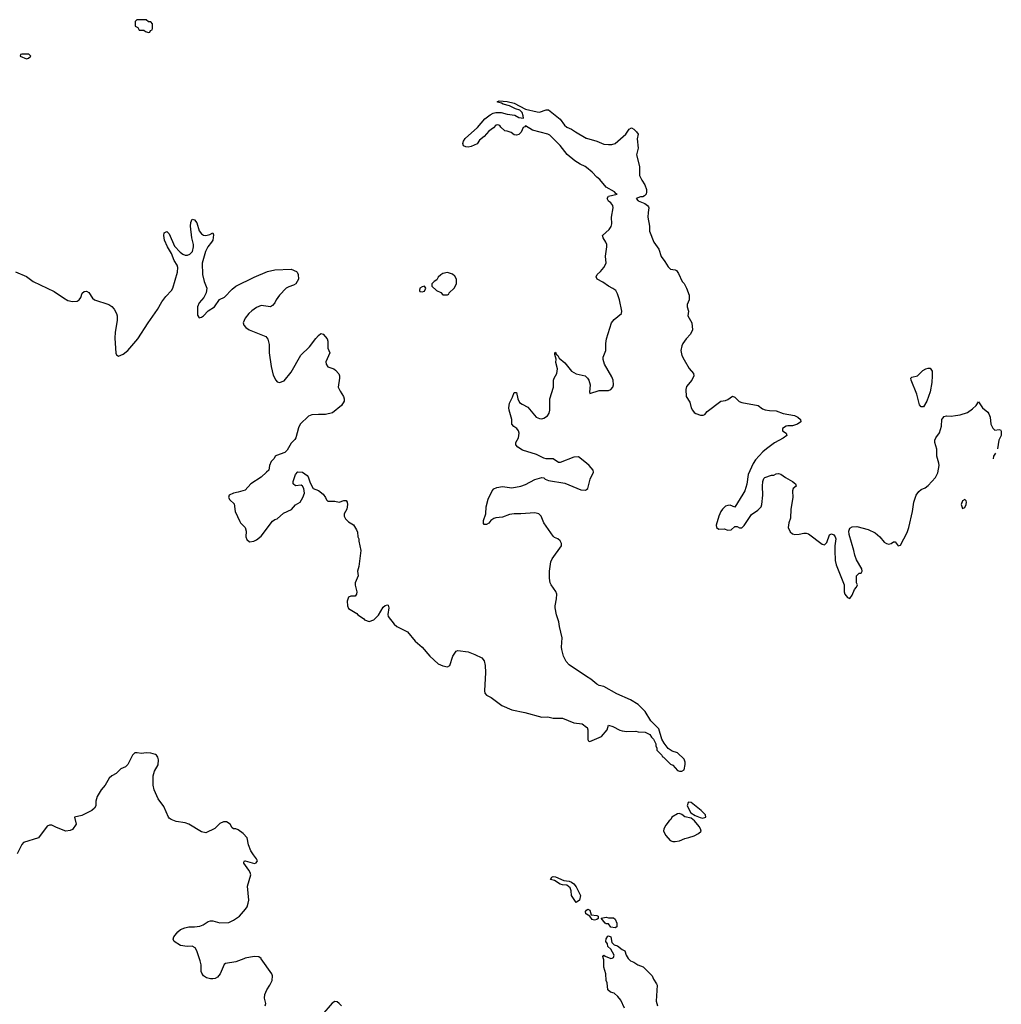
# Model space of a CAD drawing. Header units: inches. Extents: x 2220522 to 2384314, y 721474 to 893490.
# Tile 246 of 256: x 2355070 to 2363608, y 819604 to 828166. Entities that reach past the tile are written whole.
import ezdxf

# ---------------------------------------------------------------- set-up
doc = ezdxf.new("R2010")
doc.units = ezdxf.units.IN
doc.header["$MEASUREMENT"] = 0
for name, color, linetype in [('C3851', 7, 'Continuous'), ('C3852', 7, 'Continuous'), ('C3861', 7, 'Continuous'), ('C3862', 7, 'Continuous')]:
    doc.layers.add(name, color=color, linetype=linetype)

msp = doc.modelspace()

# ---------------------------------------------------------------- linework, layer by layer
at = {"layer": 'C3851', "color": 5, "elevation": 120}
for points in [[(2357018.8, 820000), (2356950, 819974), (2356860.5, 819959.5), (2356847, 819950), (2356813.4, 819870), (2356790, 819840.5), (2356770, 819828), (2356750, 819824.7), (2356730, 819824.2), (2356694.7, 819834.7), (2356670, 819852.3), (2356655.2, 819875.2), (2356649.7, 819890), (2356647, 819947), (2356640.5, 819980.5), (2356633.7, 820000)], [(2357204.5, 819590), (2357209.5, 819610), (2357198, 819658), (2357200.7, 819690), (2357218.5, 819730), (2357246.8, 819770), (2357265.3, 819810), (2357269.8, 819849.8), (2357264.4, 819870), (2357171.1, 820000)], [(2357869.6, 819590), (2357850, 819611.8), (2357830, 819625.1), (2357810, 819627), (2357787.2, 819612.8), (2357697.3, 819510)]]:
    msp.add_lwpolyline(points, dxfattribs=at)
at = {"layer": 'C3852', "color": 5}
for points, elevation in [([(2356170, 828166), (2356090, 828166), (2356074, 828150), (2356074, 828110), (2356098, 828098), (2356110, 828074), (2356150, 828074), (2356163.6, 828063.6), (2356190, 828054), (2356202, 828058), (2356207.3, 828072.7), (2356222, 828078), (2356226, 828090), (2356226, 828130), (2356210, 828146), (2356190, 828146)], 140), ([(2355150, 827866), (2355090, 827866), (2355078, 827862), (2355074, 827850), (2355130, 827826), (2355146, 827830), (2355166, 827850)], 140), ([(2358790, 825968), (2358750, 825958), (2358731.6, 825948.4), (2358710, 825926), (2358696.9, 825903.1), (2358674, 825890), (2358654, 825870), (2358654, 825850), (2358694, 825810), (2358732.7, 825792.7), (2358750, 825774), (2358790, 825774), (2358802, 825778), (2358806, 825790), (2358848.4, 825831.6), (2358868, 825870), (2358868, 825910), (2358854.6, 825934.6), (2358833.6, 825953.6)], 140), ([(2358590, 825848), (2358570, 825844), (2358551.3, 825830), (2358546.8, 825810), (2358550, 825802), (2358570, 825798), (2358590, 825804.7), (2358602, 825830)], 140), ([(2359910, 820489), (2359869.2, 820550), (2359866, 820590), (2359857.5, 820617.5), (2359830, 820639), (2359790, 820642.7), (2359770, 820649.3), (2359720.2, 820680.2), (2359686, 820690), (2359698, 820710), (2359710, 820714.8), (2359730, 820710.8), (2359801.4, 820681.4), (2359850, 820674), (2359870, 820666), (2359890.4, 820650.4), (2359910, 820624.7), (2359946.8, 820550), (2359938, 820510)], 80)]:
    msp.add_lwpolyline(points, close=True, dxfattribs=dict(at, elevation=elevation))
for points, elevation in [([(2360000, 826881.3), (2359989.2, 826890), (2359944, 826910), (2359899.1, 826939.1), (2359833, 826993), (2359770, 827072), (2359680.4, 827160.4), (2359664, 827170), (2359530, 827205.1), (2359470, 827243.7), (2359464.7, 827235.3), (2359450, 827228.3), (2359432.9, 827187.1), (2359410, 827168.6), (2359390, 827162.5), (2359370, 827166), (2359345.1, 827185.1), (2359310, 827196.9), (2359290, 827198.3), (2359255, 827230), (2359245.8, 827245.8), (2359230, 827250.8), (2359210, 827248.3), (2359190, 827224.8), (2359150, 827195.7), (2359109, 827151), (2359070, 827118.5), (2359050, 827085.5), (2358997.1, 827063), (2358970, 827057.1), (2358950, 827059.6), (2358929.5, 827069.5), (2358925.3, 827090), (2358929.9, 827110), (2358945.9, 827134.1), (2359051.1, 827228.9), (2359116.9, 827303.1), (2359161.4, 827338.6), (2359188, 827352), (2359210, 827358.5), (2359258.1, 827358.1), (2359310, 827343.1), (2359376.6, 827336.6), (2359410, 827314.3), (2359450.9, 827309.1), (2359449.7, 827330), (2359439.8, 827359.8), (2359420.2, 827380.2), (2359381.2, 827390), (2359330, 827418), (2359275.3, 827430), (2359260.2, 827440.2), (2359226, 827450), (2359226, 827454), (2359240.2, 827459.8), (2359310, 827455.5), (2359370, 827440.5), (2359468.1, 827388.1), (2359570, 827364.4), (2359590, 827363), (2359650, 827383), (2359670, 827380.7), (2359770, 827302), (2359807.9, 827247.9), (2359830, 827230.4), (2359870, 827214.9), (2359902.8, 827190), (2359997, 827137), (2360000, 827136.1)], 120), ([(2355034.2, 825974.2), (2355130, 825932.2), (2355187.3, 825890), (2355370, 825802.3), (2355450, 825746), (2355490, 825724.6), (2355530, 825714), (2355570, 825719.5), (2355586.6, 825730), (2355600.9, 825750), (2355612.7, 825787.3), (2355630, 825801), (2355650, 825806), (2355670, 825794.8), (2355704.7, 825744.7), (2355721, 825730), (2355844.7, 825690), (2355870, 825670.7), (2355890.5, 825650), (2355913, 825610), (2355917.1, 825590), (2355917.1, 825550), (2355899.5, 825450), (2355896.1, 825396.1), (2355904.9, 825264.9), (2355910.9, 825250.9), (2355930, 825241), (2355970, 825257.3), (2356010, 825288), (2356096.2, 825390), (2356187.3, 825530), (2356270, 825646), (2356306.2, 825713.8), (2356340.1, 825759.9), (2356389.3, 825810), (2356400.9, 825830), (2356441.2, 825970), (2356445.2, 826010), (2356439, 826030), (2356413.3, 826073.3), (2356391.4, 826131.4), (2356355.1, 826190), (2356330, 826249), (2356322.4, 826290), (2356327.8, 826312.2), (2356350, 826322.8), (2356370, 826302.8), (2356416, 826196), (2356465.4, 826145.4), (2356487.8, 826127.8), (2356510, 826118.4), (2356530, 826118.4), (2356550, 826126), (2356573, 826150), (2356582.6, 826190), (2356583.1, 826210), (2356568.4, 826270), (2356556.2, 826370), (2356557.2, 826402.8), (2356570, 826432), (2356590, 826424.7), (2356610, 826398), (2356630.5, 826330), (2356650, 826303), (2356670, 826292.7), (2356690, 826290.4), (2356723.3, 826296.7), (2356750, 826311.3), (2356755.9, 826295.9), (2356748.4, 826250), (2356739.5, 826230), (2356707, 826190), (2356685.3, 826150), (2356658, 826050), (2356658.8, 825950), (2356674.8, 825890), (2356698.8, 825830), (2356690.6, 825789.4), (2356670.5, 825749.5), (2356630, 825704), (2356616.3, 825670), (2356616.9, 825596.9), (2356630, 825572), (2356650, 825578), (2356670, 825591), (2356710, 825634.8), (2356764, 825670), (2356807, 825733), (2356850, 825754), (2356917.7, 825822.3), (2356951.1, 825848.9), (2357110, 825928.2), (2357224.6, 825975.4), (2357290, 825990.4), (2357430, 825997.3), (2357476.8, 825976.8), (2357484.7, 825970), (2357490.9, 825950.9), (2357494.8, 825910), (2357471.3, 825870), (2357450, 825856), (2357410, 825843.7), (2357388.7, 825831.3), (2357330.5, 825770), (2357302, 825730), (2357290, 825704), (2357270, 825681.2), (2357250, 825669.5), (2357170, 825681.2), (2357130, 825662.7), (2357090, 825635.1), (2357062, 825610), (2357030.7, 825570), (2357014.8, 825530), (2357018.8, 825510), (2357037.3, 825490), (2357067.3, 825470), (2357210, 825410.6), (2357228.6, 825388.6), (2357240.7, 825340.7), (2357240.5, 825270), (2357257.1, 825150), (2357274, 825074), (2357298, 825030), (2357310, 825018), (2357330, 825011.3), (2357370, 825026), (2357430, 825101), (2357514, 825250), (2357590, 825321), (2357645.8, 825394.2), (2357670, 825418.8), (2357690, 825436), (2357710, 825431), (2357742.8, 825390), (2357750.6, 825370.6), (2357751, 825310), (2357766.8, 825270), (2357731.3, 825190), (2357736, 825170), (2357750, 825146.8), (2357802, 825130), (2357818, 825118), (2357845.4, 825085.4), (2357851, 825070), (2357851, 825050), (2357841, 824970), (2357856.8, 824936.8), (2357887.3, 824890), (2357893, 824870), (2357892.4, 824850), (2357870, 824812.3), (2357790, 824747.3), (2357730, 824732), (2357670, 824734), (2357610.7, 824729.3), (2357581.4, 824718.6), (2357510.8, 824650), (2357496, 824616), (2357470.7, 824529.3), (2357464, 824516), (2357430, 824482), (2357397.5, 824422.5), (2357376.4, 824403.6), (2357302.8, 824377.2), (2357291, 824369), (2357282, 824350), (2357256, 824324), (2357242.8, 824290), (2357236, 824250), (2357218, 824230), (2357170, 824189), (2357081, 824130), (2357030, 824075.3), (2356970, 824056), (2356930, 824049), (2356891.3, 824030), (2356884.7, 824010), (2356898, 823990), (2356936, 823956), (2356944, 823890), (2356983.4, 823803.4), (2356990, 823791.3), (2357030.6, 823750.6), (2357038.5, 823718.5), (2357037.3, 823670), (2357044.9, 823644.9), (2357070, 823626), (2357106, 823630), (2357130, 823642.8), (2357170, 823674.8), (2357270, 823806), (2357290, 823818.8), (2357310, 823824.7), (2357364.1, 823875.9), (2357433.3, 823906.7), (2357470, 823946.8), (2357510, 823971.3), (2357534, 824010), (2357548, 824050), (2357542, 824090), (2357529.1, 824109.1), (2357517.2, 824117.2), (2357470, 824113.2), (2357449.5, 824130), (2357449.6, 824150.4), (2357469.6, 824210.4), (2357490, 824234.8), (2357530, 824230.8), (2357570, 824201), (2357578.8, 824190), (2357597.3, 824137.3), (2357622, 824090), (2357670, 824071.3), (2357710, 824038.8), (2357731, 824010), (2357738, 823990), (2357750, 823978), (2357810, 823978.8), (2357850, 823971.3), (2357890, 823986), (2357910, 823984.7), (2357918.8, 823970), (2357920.7, 823950), (2357914, 823910), (2357890.7, 823870), (2357892.7, 823850), (2357904.4, 823824.4), (2357930, 823799.3), (2357972, 823772), (2357998.8, 823730), (2358006.8, 823710), (2358010.8, 823670), (2358018.8, 823650), (2358018.8, 823630), (2358037.3, 823550), (2358021, 823410), (2358006.8, 823370), (2358014.9, 823330), (2357988.9, 823270), (2357989, 823249), (2358001.6, 823190), (2357998.8, 823170), (2357986.4, 823153.6), (2357950, 823152.3), (2357930, 823144), (2357918, 823110), (2357922, 823070), (2357930, 823046), (2358002.5, 823002.5), (2358011.3, 822990), (2358059.9, 822959.9), (2358070, 822946), (2358110, 822931.3), (2358150, 822947.3), (2358190, 822987.3), (2358230, 823056), (2358250, 823071), (2358270, 823078), (2358275.3, 823075.3), (2358280.7, 823050), (2358273, 822993), (2358275.5, 822975.5), (2358327.3, 822910), (2358351.3, 822890), (2358442.5, 822842.5), (2358510, 822760.7), (2358570, 822710.5), (2358636.4, 822630), (2358710, 822564), (2358750, 822546), (2358790, 822538), (2358810, 822551.3), (2358838, 822630), (2358866.1, 822673.9), (2358880.4, 822679.6), (2358970, 822669.1), (2359030, 822645.8), (2359090, 822615.6), (2359110.2, 822590.2), (2359119.1, 822550), (2359121.5, 822490), (2359113.2, 822330), (2359116.1, 822310), (2359130, 822293.1), (2359170.2, 822270.2), (2359262.6, 822202.6), (2359350, 822164.6), (2359462.3, 822142.3), (2359610, 822099.5), (2359663.4, 822103.4), (2359710, 822092.4), (2359790, 822092.7), (2359890, 822050.3), (2359962.8, 822042.8), (2360000, 822013.7)], 120), ([(2360000, 824308.4), (2359930, 824364.7), (2359890, 824361), (2359770, 824315.1), (2359756, 824316), (2359710, 824346.3), (2359650, 824346.6), (2359630, 824353), (2359565.2, 824385.2), (2359443.7, 824423.7), (2359401.2, 824450), (2359386.6, 824470), (2359386.6, 824490), (2359409.3, 824530), (2359413.6, 824570), (2359409.5, 824590), (2359394.5, 824610), (2359367.2, 824627.3), (2359351.6, 824650), (2359349.7, 824690), (2359326.4, 824770), (2359324.2, 824790), (2359329.8, 824830), (2359356.3, 824883.7), (2359370, 824924.7), (2359390, 824924.7), (2359403, 824870), (2359418.3, 824838.3), (2359441.4, 824821.4), (2359490, 824797.1), (2359563, 824710), (2359590, 824698), (2359610, 824696), (2359630, 824699.5), (2359659.8, 824720.2), (2359675, 824745), (2359680.7, 824770), (2359681.8, 824870), (2359711.6, 824970), (2359713, 825030), (2359718.7, 825050), (2359741.3, 825090), (2359745.7, 825110), (2359746.2, 825130), (2359734.3, 825185.7), (2359735.1, 825215.1), (2359725.1, 825254.9), (2359725.2, 825270), (2359730, 825276), (2359736.8, 825256.8), (2359750, 825244.7), (2359761.2, 825221.2), (2359810, 825181.5), (2359870, 825109.1), (2359910, 825087.7), (2359987.3, 825070), (2360000, 825058.1)], 120), ([(2360000, 822455.2), (2359850, 822554.7), (2359823.3, 822583.3), (2359799.6, 822630), (2359785.1, 822690), (2359782, 822710), (2359787.8, 822790), (2359765.1, 822890), (2359760.5, 822930), (2359739.7, 822990), (2359728.5, 823050), (2359726, 823070), (2359739.7, 823130), (2359740.4, 823170), (2359732.9, 823192.9), (2359691.9, 823250), (2359683.5, 823270), (2359677.6, 823310), (2359676.8, 823370), (2359690.8, 823450), (2359702.5, 823477.5), (2359781.3, 823590), (2359781.3, 823610), (2359770, 823635.1), (2359750, 823652.3), (2359722, 823662), (2359710, 823674), (2359629.2, 823790), (2359606, 823850), (2359584, 823870), (2359550, 823878.9), (2359430, 823868.7), (2359370, 823868.7), (2359330, 823862.4), (2359270, 823840.9), (2359210, 823833.7), (2359192.4, 823827.6), (2359167.7, 823812.3), (2359150, 823787.3), (2359130, 823775.1), (2359110, 823777.2), (2359105.3, 823785.3), (2359104, 823810), (2359123.7, 823870), (2359127, 823930), (2359143.5, 823996.5), (2359179.5, 824070), (2359195.1, 824084.9), (2359221, 824099), (2359270, 824106), (2359350, 824095.3), (2359429.8, 824110.2), (2359470, 824123.7), (2359550, 824166.4), (2359610, 824184), (2359630, 824181), (2359641, 824170), (2359670, 824159.5), (2359810, 824134.9), (2359950, 824076.3), (2359990, 824073.4), (2360000, 824080.7)], 120), ([(2356633.7, 820000), (2356609.6, 820070), (2356595.1, 820095.1), (2356570, 820109.5), (2356526.5, 820106.5), (2356470, 820115.6), (2356412.7, 820150), (2356403.6, 820170), (2356409.7, 820190), (2356446.1, 820233.9), (2356470, 820253.4), (2356506, 820270), (2356541.4, 820278.6), (2356590, 820276.3), (2356637, 820283), (2356665.6, 820294.4), (2356710, 820323.1), (2356730, 820328.7), (2356750, 820328.4), (2356810, 820312.4), (2356890, 820314.4), (2356930, 820334), (2356980.7, 820370), (2357034, 820430), (2357048.2, 820451.8), (2357058.3, 820481.7), (2357061.6, 820510), (2357051.5, 820630), (2357080.7, 820730), (2357075.7, 820750), (2357063.7, 820770), (2357019.1, 820830), (2357020.1, 820839.9), (2357024, 820850), (2357031.4, 820851.4), (2357110.8, 820829.2), (2357127.3, 820832.7), (2357136.9, 820850), (2357129.6, 820870), (2357102.2, 820902.2), (2357079.5, 820939.5), (2357060.5, 820990), (2357049.3, 821050), (2357012.7, 821090), (2356970, 821121.2), (2356950, 821129), (2356930, 821129), (2356918, 821138), (2356900.9, 821170), (2356870, 821189.6), (2356842, 821190), (2356810, 821176.9), (2356766.4, 821133.6), (2356690, 821095.1), (2356650, 821104.7), (2356540.7, 821170), (2356510, 821183.1), (2356430, 821194.4), (2356387.6, 821210), (2356370, 821223.5), (2356363.5, 821230), (2356322.6, 821322.6), (2356273.6, 821390), (2356238.7, 821470), (2356231.6, 821510), (2356229.5, 821590), (2356242.9, 821630), (2356273.9, 821686.1), (2356276.9, 821730), (2356272.3, 821752.3), (2356259.3, 821770), (2356250, 821777), (2356210, 821787), (2356170, 821789.5), (2356130, 821784.5), (2356091.8, 821791.8), (2356070, 821789.2), (2356050.5, 821769.5), (2356010.6, 821690), (2355990.8, 821670), (2355950, 821652.7), (2355910, 821609.4), (2355870, 821589.3), (2355847.3, 821570), (2355812.7, 821510), (2355779.5, 821470), (2355744.4, 821410), (2355732.7, 821370), (2355732.7, 821330), (2355722, 821310), (2355696.3, 821290), (2355610, 821244.2), (2355546, 821230), (2355560.4, 821170), (2355530, 821125.1), (2355510, 821113.6), (2355470, 821109.7), (2355390, 821141.2), (2355350, 821162.7), (2355330, 821160.9), (2355310, 821152.3), (2355234.8, 821050), (2355102.8, 821010), (2355090, 820994), (2355046.7, 820913.3)], 120), ([(2360000, 820387.1), (2359995.3, 820390), (2359990, 820412), (2360000, 820422)], 80), ([(2357171.1, 820000), (2357170, 820001.6), (2357150, 820015.1), (2357110, 820020.4), (2357030, 820004.2), (2357018.8, 820000)], 120)]:
    msp.add_lwpolyline(points, dxfattribs=dict(at, elevation=elevation))
at = {"layer": 'C3861', "color": 5, "elevation": 80}
for points in [[(2360329.3, 819569.3), (2360299.3, 819639.3), (2360272.1, 819672.1), (2360239.5, 819699.5), (2360208, 819710), (2360184, 819730), (2360179, 819790), (2360169.4, 819810), (2360169.2, 819870), (2360150, 819926), (2360149.2, 819989.2), (2360146.5, 820000)], [(2360365.4, 820000), (2360382.4, 819982.4), (2360411.3, 819970), (2360446, 819946), (2360494, 819930), (2360570.9, 819850.9), (2360582, 819822), (2360610, 819782), (2360613.4, 819770), (2360606.8, 819630), (2360618, 819590)]]:
    msp.add_lwpolyline(points, dxfattribs=at)
at = {"layer": 'C3862', "color": 5}
for points, elevation in [([(2360000, 827136.1), (2360090, 827110.3), (2360150, 827084.9), (2360190, 827079.5), (2360219.1, 827080.9), (2360250, 827090.5), (2360340.7, 827170), (2360370, 827213.4), (2360390, 827224.9), (2360410, 827214.8), (2360436, 827190), (2360450.4, 827170), (2360439.5, 827130), (2360447.7, 827050), (2360433.4, 826990), (2360461.3, 826890), (2360460.4, 826810), (2360479.6, 826770), (2360508.3, 826730), (2360520.2, 826690), (2360521.5, 826670), (2360519.1, 826650), (2360505.5, 826634.5), (2360490, 826625.7), (2360470, 826624.4), (2360430.7, 826610), (2360448, 826590), (2360507.4, 826567.4), (2360530.2, 826550.2), (2360538, 826538), (2360542.4, 826530), (2360535.3, 826490), (2360534.6, 826450), (2360546.7, 826370), (2360548.2, 826328.2), (2360584.9, 826230), (2360627.7, 826170), (2360647.9, 826107.9), (2360682.4, 826062.4), (2360710, 826016), (2360730, 825996), (2360771.6, 825991.6), (2360783.6, 825983.6), (2360799.8, 825959.8), (2360831.3, 825890), (2360850, 825871.3), (2360870.7, 825830), (2360893.4, 825770), (2360893.4, 825730), (2360874, 825690), (2360874, 825670), (2360886.8, 825630), (2360881, 825590), (2360916.3, 825530), (2360920.4, 825470), (2360904.4, 825430), (2360866.7, 825390), (2360837, 825350), (2360827.6, 825330), (2360821.5, 825290), (2360830, 825246), (2360847.8, 825207.8), (2360892.2, 825132.2), (2360930.7, 825090), (2360933, 825070), (2360917, 825030), (2360870, 824975.1), (2360862.4, 824950), (2360866, 824890), (2360899, 824839), (2360910.5, 824790), (2360920.5, 824770), (2360936.3, 824750), (2360950, 824741.3), (2360990, 824728.2), (2361013.6, 824726.4), (2361030, 824734), (2361050, 824758), (2361169, 824850), (2361210, 824853.4), (2361230, 824862), (2361270, 824893), (2361290, 824884), (2361326.5, 824846.5), (2361350, 824836.5), (2361492, 824810), (2361530, 824781), (2361554.4, 824774.4), (2361590, 824767.3), (2361650, 824764.9), (2361710, 824741.6), (2361810, 824723), (2361838.8, 824710), (2361860.7, 824690), (2361862.8, 824670), (2361835.5, 824650), (2361790, 824632.8), (2361750, 824634), (2361736, 824630), (2361704.7, 824610), (2361704.7, 824590), (2361736, 824570), (2361740.7, 824550), (2361710, 824527), (2361634.7, 824485.3), (2361565.1, 824434.9), (2361533, 824407), (2361470, 824339.3), (2361450, 824305.2), (2361407.2, 824210), (2361393.7, 824126.3), (2361375.5, 824070), (2361360.4, 824039.6), (2361290, 823928), (2361250, 823945.2), (2361230, 823942.7), (2361210, 823935.1), (2361182, 823910), (2361168, 823890), (2361150, 823848.7), (2361127.7, 823770), (2361131.3, 823750), (2361150, 823736), (2361198, 823738), (2361230, 823726.8), (2361258, 823730), (2361290, 823758), (2361310, 823758), (2361330, 823746), (2361350, 823746), (2361370, 823766), (2361435.6, 823864.4), (2361490, 823899.3), (2361519.5, 823930), (2361525.6, 823950), (2361532.3, 824030), (2361529.3, 824110), (2361534, 824150), (2361543.2, 824176.8), (2361550, 824184.7), (2361610, 824204.7), (2361630, 824206), (2361650, 824216), (2361670, 824218.8), (2361690, 824214.8), (2361730, 824184), (2361791.3, 824150), (2361818, 824130), (2361824.7, 824110), (2361798, 824090), (2361790.8, 824070), (2361795.5, 824010), (2361776.4, 823910), (2361774, 823830), (2361760.5, 823790), (2361753.4, 823750), (2361770, 823711), (2361790, 823696.3), (2361810.4, 823690.4), (2361850, 823692), (2361890, 823700.3), (2361910, 823700.3), (2361930, 823693.7), (2362050, 823604), (2362070, 823598.8), (2362090, 823618.8), (2362112.9, 823687.1), (2362130, 823694.8), (2362150, 823686.8), (2362162, 823670), (2362168, 823650), (2362159.2, 823590), (2362158.5, 823550), (2362162.7, 823462.7), (2362170, 823426), (2362240.5, 823250), (2362240.5, 823190), (2362247.3, 823170), (2362270, 823142), (2362290, 823132), (2362310, 823162), (2362330, 823212), (2362348, 823230), (2362358, 823250), (2362348, 823270), (2362348.7, 823330), (2362370, 823352), (2362390, 823354), (2362398, 823370), (2362394, 823390), (2362349.3, 823470), (2362332.3, 823510), (2362325.1, 823550), (2362283, 823690), (2362281.6, 823718.4), (2362290, 823744.7), (2362310, 823754.8), (2362350, 823757.3), (2362450, 823733.4), (2362510, 823704.9), (2362550.7, 823670), (2362590, 823622.8), (2362610, 823611), (2362630, 823604.7), (2362650, 823611.3), (2362670, 823626), (2362684.7, 823624.7), (2362710, 823592), (2362730, 823596), (2362790, 823707.3), (2362804, 823750), (2362835.6, 823890), (2362847, 823970), (2362867.8, 824032.2), (2362890, 824064.4), (2362910, 824080.4), (2362945.4, 824094.6), (2362970, 824114), (2363034, 824186), (2363054.5, 824225.5), (2363066.2, 824290), (2363065.3, 824310), (2363047.6, 824370), (2363047.4, 824430), (2363029.7, 824490), (2363029.6, 824510), (2363038, 824530), (2363070, 824572), (2363087.8, 824632.2), (2363091.2, 824688.8), (2363098, 824702), (2363110, 824714.9), (2363130, 824722.4), (2363170, 824719.3), (2363210, 824723.1), (2363250, 824730.3), (2363312.3, 824750), (2363358.4, 824781.6), (2363389.5, 824810), (2363410, 824842), (2363444, 824790), (2363490, 824754), (2363499.9, 824739.9), (2363510.4, 824710.4), (2363517.6, 824650), (2363533, 824613), (2363550, 824597.1), (2363590, 824602.8), (2363599.8, 824599.8), (2363607.1, 824587.1), (2363607.5, 824567.5), (2363605.5, 824550), (2363586.8, 824510), (2363573.5, 824435.3)], 120), ([(2360000, 825058.1), (2360008.5, 825050), (2360021.1, 825030), (2360031.7, 824990), (2360026.4, 824926.4), (2360030, 824914), (2360110, 824942), (2360190, 824941.7), (2360210.9, 824949.1), (2360227.8, 824970), (2360234.3, 824990), (2360231.5, 825030), (2360219.5, 825059.5), (2360155.1, 825170), (2360144.2, 825210), (2360146, 825230), (2360166.6, 825290), (2360167.6, 825350), (2360175, 825390), (2360216.8, 825530), (2360240, 825560), (2360305.1, 825610), (2360308.2, 825630), (2360286.6, 825730), (2360270, 825782.7), (2360255.1, 825810), (2360230, 825829.6), (2360190, 825847.8), (2360142.5, 825882.5), (2360093.2, 825910), (2360082.7, 825930), (2360092.7, 825950), (2360122.8, 825977.2), (2360150, 826010.7), (2360171.8, 826050), (2360166, 826110), (2360178, 826190), (2360176, 826210), (2360169.2, 826230), (2360144, 826270), (2360139, 826290), (2360198, 826342), (2360213.3, 826366.7), (2360219.6, 826390), (2360218.4, 826450), (2360232.3, 826530), (2360229, 826550), (2360210, 826574), (2360190, 826588.7), (2360179, 826610), (2360190, 826631), (2360266, 826650), (2360253.6, 826653.6), (2360242, 826670), (2360169.6, 826709.6), (2360115.9, 826775.9), (2360090, 826797.2), (2360050, 826840.9), (2360000, 826881.3)], 120), ([(2363557.8, 824397.5), (2363539, 824370), (2363536.9, 824347.1)], 120), ([(2360000, 824080.7), (2360011.2, 824088.8), (2360032, 824170), (2360062, 824230), (2360058.4, 824250), (2360022.9, 824290), (2360000, 824308.4)], 120), ([(2360000, 822013.7), (2360004.7, 822010), (2360010.6, 821990), (2360010.7, 821910.7), (2360015.3, 821895.3), (2360027.7, 821887.7), (2360130, 821933.1), (2360178.7, 821990), (2360190, 822030.7), (2360230, 822020.4), (2360290, 821988.2), (2360310, 821982), (2360350, 821976), (2360430, 821978), (2360450, 821972), (2360511.1, 821971.1), (2360551.1, 821951.1), (2360565.4, 821925.4), (2360582, 821910), (2360602, 821870), (2360602, 821850), (2360611.6, 821831.6), (2360612.7, 821812.7), (2360654, 821770), (2360658, 821758), (2360670, 821754), (2360731.6, 821691.6), (2360750, 821682), (2360790, 821638), (2360810, 821631.3), (2360830, 821631.3), (2360850, 821642), (2360857, 821690), (2360857, 821710), (2360850, 821734), (2360791.8, 821791.8), (2360745.6, 821805.6), (2360708.7, 821828.7), (2360674, 821874), (2360655.3, 821910), (2360630, 821998), (2360558, 822070), (2360508.7, 822150), (2360449, 822210), (2360381.2, 822250), (2360262.2, 822302.2), (2360150, 822367.6), (2360110, 822376.9), (2360090, 822387.6), (2360038, 822430), (2360000, 822455.2)], 120), ([(2360000, 820422), (2360010, 820432), (2360030, 820422), (2360041, 820381), (2360090, 820376), (2360102, 820370), (2360102, 820350), (2360090, 820342), (2360070, 820335.3), (2360050, 820342), (2360029.2, 820369.2), (2360000, 820387.1)], 80), ([(2360146.5, 820000), (2360142, 820018), (2360150, 820032), (2360161, 820021), (2360210, 820002), (2360223.6, 820003.6), (2360235.3, 820010), (2360239, 820030), (2360210, 820082), (2360186, 820106), (2360182, 820130), (2360169.2, 820149.2), (2360170, 820174), (2360184.7, 820195.3), (2360190, 820198), (2360212, 820190), (2360221, 820141), (2360241.4, 820121.4), (2360270, 820111.3), (2360310, 820081), (2360334, 820070), (2360346, 820030), (2360362.8, 820002.8), (2360365.4, 820000)], 80)]:
    msp.add_lwpolyline(points, dxfattribs=dict(at, elevation=elevation))
for points, elevation in [([(2362910, 824799), (2362897, 824817), (2362874, 824910), (2362823.7, 825030), (2362822, 825050), (2362830, 825058), (2362879, 825070), (2362925.3, 825114.7), (2362950, 825130.5), (2362970, 825136.3), (2362990, 825134.8), (2363004.9, 825110), (2363007, 825070), (2363002.8, 825010), (2362989, 824930), (2362961.1, 824850), (2362930, 824799.3)], 120), ([(2363290, 823992.8), (2363270, 823981.3), (2363257.6, 823950), (2363270, 823914.9), (2363290, 823924.2), (2363302.2, 823950), (2363305.4, 823970), (2363301.7, 823981.7)], 120), ([(2360890, 821362), (2360882.8, 821357.2), (2360876, 821330), (2360907.9, 821267.9), (2360944.1, 821244.1), (2360987.1, 821227.1), (2361010, 821223), (2361030, 821226.8), (2361038, 821230), (2361034, 821250), (2360997.2, 821290), (2360910, 821358)], 120), ([(2360810, 821262), (2360790, 821259), (2360742, 821230), (2360732, 821210), (2360719.6, 821200.4), (2360690, 821161.2), (2360673, 821130), (2360670.5, 821110), (2360690, 821071), (2360728.7, 821028.7), (2360750, 821020.5), (2360770, 821019.3), (2360810, 821025.3), (2360854.3, 821045.7), (2360890, 821053), (2360936, 821070), (2360972.7, 821090), (2360996, 821110), (2360992, 821130), (2360980.7, 821150), (2360939.1, 821199.1), (2360910, 821221.2), (2360854, 821234), (2360830, 821255.3)], 120), ([(2360190, 820354.8), (2360235.3, 820355.3), (2360250, 820344.7), (2360264, 820310), (2360263.6, 820276.4), (2360250, 820268), (2360210, 820275.3), (2360190, 820302), (2360170, 820304), (2360162, 820310), (2360127.3, 820352.7), (2360170, 820360.7)], 80)]:
    msp.add_lwpolyline(points, close=True, dxfattribs=dict(at, elevation=elevation))

doc.saveas('drawing.dxf')
